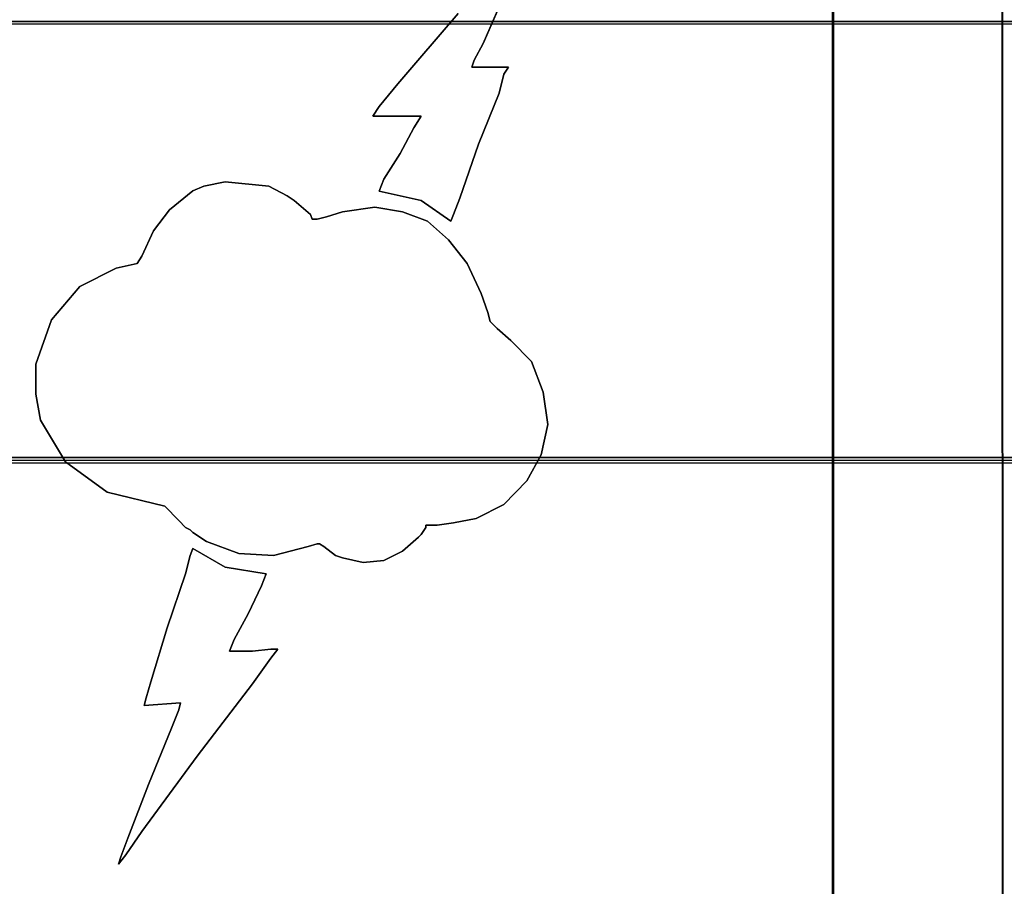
# Model space of a CAD drawing. Header units: millimetres. Extents: x 18084 to 52399, y 38174 to 56392.
# Tile 221 of 250: x 26238 to 26251, y 53676 to 53687. Entities that reach past the tile are written whole.
import ezdxf

# ---------------------------------------------------------------- set-up
doc = ezdxf.new("R2010")
doc.units = ezdxf.units.MM
doc.header["$LTSCALE"] = 100
doc.layers.add('30', color=7, linetype='Continuous')
doc.layers.add('45', color=7, linetype='Continuous')

msp = doc.modelspace()

# ---------------------------------------------------------------- linework, layer by layer
at = {"layer": '30', "color": 139}
for points in [[(26293.59, 53687.009), (25858.28, 53687.009), (26293.59, 53687.009)], [(26293.59, 53687.009), (25858.28, 53687.009), (26293.59, 53687.009)], [(25858.28, 53681.524), (26293.59, 53681.524), (25858.28, 53681.524)], [(25858.28, 53681.524), (26293.59, 53681.524), (25858.28, 53681.524)]]:
    msp.add_lwpolyline(points, close=True, dxfattribs=at)
at = {"layer": '30', "color": 7}
msp.add_lwpolyline([(25858.28, 53681.455), (26293.59, 53681.455), (26293.59, 53681.641), (26293.59, 53683.844), (26293.59, 53687.009), (26293.406, 53687.009), (25858.463, 53687.009), (25858.28, 53687.009), (25858.28, 53683.844), (25858.28, 53681.641), (25858.28, 53681.455)], close=True, dxfattribs=at)
msp.add_lwpolyline([(25858.28, 53681.455), (26293.59, 53681.455), (26293.59, 53681.641), (26293.59, 53683.844), (26293.59, 53687.009), (26293.406, 53687.009), (25858.463, 53687.009), (25858.28, 53687.009), (25858.28, 53683.844), (25858.28, 53681.641), (25858.28, 53681.455)], close=True, dxfattribs=at)
msp.add_lwpolyline([(25858.28, 53681.455), (26293.59, 53681.455), (26293.59, 53681.641), (26293.59, 53683.844), (26293.59, 53687.009), (26293.406, 53687.009), (25858.463, 53687.009), (25858.28, 53687.009), (25858.28, 53683.844), (25858.28, 53681.641), (25858.28, 53681.455)], close=True, dxfattribs=at)
msp.add_lwpolyline([(25858.28, 53681.455), (26293.59, 53681.455), (26293.59, 53681.641), (26293.59, 53683.844), (26293.59, 53687.009), (26293.406, 53687.009), (25858.463, 53687.009), (25858.28, 53687.009), (25858.28, 53683.844), (25858.28, 53681.641), (25858.28, 53681.455)], close=True, dxfattribs=at)
msp.add_lwpolyline([(25858.28, 53681.455), (26293.59, 53681.455), (26293.59, 53681.641), (26293.59, 53683.844), (26293.59, 53687.009), (26293.406, 53687.009), (25858.463, 53687.009), (25858.28, 53687.009), (25858.28, 53683.844), (25858.28, 53681.641), (25858.28, 53681.455)], close=True, dxfattribs=at)
msp.add_lwpolyline([(25858.28, 53681.455), (26293.59, 53681.455), (26293.59, 53681.641), (26293.59, 53683.844), (26293.59, 53687.009), (26293.406, 53687.009), (25858.463, 53687.009), (25858.28, 53687.009), (25858.28, 53683.844), (25858.28, 53681.641), (25858.28, 53681.455)], close=True, dxfattribs=at)
at = {"layer": '30', "color": 59}
for points in [[(25858.28, 53681.455), (26293.59, 53681.455), (26293.59, 53681.641), (26293.59, 53683.844), (26293.59, 53687.009), (26293.406, 53687.009), (25858.463, 53687.009), (25858.28, 53687.009), (25858.28, 53683.844), (25858.28, 53681.641), (25858.28, 53681.455)], [(25858.28, 53681.455), (26293.59, 53681.455), (26293.59, 53681.641), (26293.59, 53683.844), (26293.59, 53687.009), (26293.406, 53687.009), (25858.463, 53687.009), (25858.28, 53687.009), (25858.28, 53683.844), (25858.28, 53681.641), (25858.28, 53681.455)], [(25858.312, 53681.49), (26293.555, 53681.49), (26293.555, 53681.674), (26293.555, 53683.849), (26293.555, 53686.974), (26293.371, 53686.974), (25858.496, 53686.974), (25858.312, 53686.974), (25858.312, 53683.849), (25858.312, 53681.674), (25858.312, 53681.49)], [(25858.312, 53681.49), (26293.555, 53681.49), (26293.555, 53681.674), (26293.555, 53683.849), (26293.555, 53686.974), (26293.371, 53686.974), (25858.496, 53686.974), (25858.312, 53686.974), (25858.312, 53683.849), (25858.312, 53681.674), (25858.312, 53681.49)]]:
    msp.add_lwpolyline(points, close=True, dxfattribs=at)
at = {"layer": '30', "color": 7}
msp.add_lwpolyline([(26293.59, 53681.524), (25858.28, 53681.524)], dxfattribs=at)
msp.add_lwpolyline([(26293.59, 53681.524), (25858.28, 53681.524)], dxfattribs=at)
msp.add_lwpolyline([(26293.59, 53681.524), (25858.28, 53681.524)], dxfattribs=at)
msp.add_lwpolyline([(26293.59, 53681.524), (25858.28, 53681.524)], dxfattribs=at)
msp.add_lwpolyline([(26293.59, 53681.524), (25858.28, 53681.524)], dxfattribs=at)
msp.add_lwpolyline([(26293.59, 53681.524), (25858.28, 53681.524)], dxfattribs=at)
at = {"layer": '30', "color": 59}
msp.add_lwpolyline([(26293.59, 53681.524), (25858.28, 53681.524)], dxfattribs=at)
msp.add_lwpolyline([(26293.59, 53681.524), (25858.28, 53681.524)], dxfattribs=at)
at = {"layer": '45', "color": 59}
for p, q in [((26250.832, 53694.556), (26250.862, 53629.727)), ((26250.862, 53629.727), (26250.832, 53694.556)), ((26250.832, 53694.556), (26250.862, 53629.727)), ((26250.862, 53629.727), (26250.832, 53694.556))]:
    msp.add_line(p, q, dxfattribs=at)
at = {"layer": '45', "color": 7}
for p, q in [((26250.845, 53675.481), (26250.839, 53694.551)), ((26250.845, 53675.481), (26250.839, 53694.551)), ((26250.85, 53675.476), (26250.844, 53694.555)), ((26250.85, 53675.476), (26250.844, 53694.555)), ((26248.703, 53672.396), (26248.703, 53689.756)), ((26248.703, 53689.756), (26248.703, 53672.396)), ((26248.703, 53672.396), (26248.703, 53689.756)), ((26248.703, 53689.756), (26248.703, 53672.396)), ((26248.71, 53689.749), (26248.71, 53675.481)), ((26248.71, 53689.749), (26248.71, 53675.481)), ((26248.711, 53675.481), (26248.711, 53689.749)), ((26248.711, 53675.481), (26248.711, 53689.749)), ((26248.714, 53689.751), (26248.714, 53675.476)), ((26248.714, 53689.751), (26248.714, 53675.476)), ((26248.715, 53675.477), (26248.715, 53689.753)), ((26248.715, 53675.477), (26248.715, 53689.753)), ((26244.306, 53686.729), (26244.599, 53687.406)), ((26244.306, 53686.729), (26244.599, 53687.406)), ((26243.99, 53687.109), (26243.23, 53686.223)), ((26243.99, 53687.109), (26243.23, 53686.223)), ((26244.192, 53686.52), (26244.306, 53686.729)), ((26244.192, 53686.52), (26244.306, 53686.729)), ((26244.164, 53686.432), (26244.192, 53686.52)), ((26244.164, 53686.432), (26244.192, 53686.52)), ((26244.626, 53686.432), (26244.164, 53686.432)), ((26244.626, 53686.432), (26244.164, 53686.432)), ((26244.566, 53686.344), (26244.626, 53686.432)), ((26244.566, 53686.344), (26244.626, 53686.432)), ((26244.507, 53686.108), (26244.566, 53686.344)), ((26244.507, 53686.108), (26244.566, 53686.344)), ((26243.23, 53686.223), (26242.996, 53685.937)), ((26243.23, 53686.223), (26242.996, 53685.937)), ((26244.246, 53685.464), (26244.507, 53686.108)), ((26244.246, 53685.464), (26244.507, 53686.108)), ((26242.996, 53685.937), (26242.915, 53685.816)), ((26242.996, 53685.937), (26242.915, 53685.816)), ((26242.915, 53685.816), (26242.996, 53685.816)), ((26242.915, 53685.816), (26242.996, 53685.816)), ((26242.996, 53685.816), (26243.203, 53685.816)), ((26242.996, 53685.816), (26243.203, 53685.816)), ((26243.203, 53685.816), (26243.404, 53685.816)), ((26243.203, 53685.816), (26243.404, 53685.816)), ((26243.404, 53685.816), (26243.523, 53685.816)), ((26243.404, 53685.816), (26243.523, 53685.816)), ((26243.523, 53685.816), (26243.431, 53685.668)), ((26243.523, 53685.816), (26243.431, 53685.668)), ((26243.431, 53685.668), (26243.262, 53685.348)), ((26243.431, 53685.668), (26243.262, 53685.348)), ((26244.012, 53684.787), (26244.246, 53685.464)), ((26244.012, 53684.787), (26244.246, 53685.464)), ((26243.262, 53685.348), (26243.056, 53685.024)), ((26243.262, 53685.348), (26243.056, 53685.024)), ((26240.792, 53684.937), (26240.651, 53684.877)), ((26240.792, 53684.937), (26240.651, 53684.877)), ((26241.058, 53684.992), (26240.792, 53684.937)), ((26241.058, 53684.992), (26240.792, 53684.937)), ((26241.607, 53684.937), (26241.058, 53684.992)), ((26241.607, 53684.937), (26241.058, 53684.992)), ((26241.84, 53684.816), (26241.607, 53684.937)), ((26241.84, 53684.816), (26241.607, 53684.937)), ((26243.056, 53685.024), (26242.996, 53684.875)), ((26243.056, 53685.024), (26242.996, 53684.875)), ((26240.651, 53684.877), (26240.357, 53684.64)), ((26240.651, 53684.877), (26240.357, 53684.64)), ((26241.927, 53684.756), (26241.84, 53684.816)), ((26241.927, 53684.756), (26241.84, 53684.816)), ((26242.996, 53684.875), (26243.523, 53684.754)), ((26242.996, 53684.875), (26243.523, 53684.754)), ((26242.133, 53684.579), (26241.927, 53684.756)), ((26242.133, 53684.579), (26241.927, 53684.756)), ((26243.523, 53684.754), (26243.898, 53684.496)), ((26243.523, 53684.754), (26243.523, 53684.754)), ((26243.523, 53684.754), (26243.898, 53684.496)), ((26243.523, 53684.754), (26243.523, 53684.754)), ((26243.931, 53684.578), (26244.012, 53684.787)), ((26243.931, 53684.578), (26244.012, 53684.787)), ((26240.357, 53684.64), (26240.156, 53684.376)), ((26240.357, 53684.64), (26240.156, 53684.376)), ((26242.155, 53684.519), (26242.133, 53684.579)), ((26242.155, 53684.519), (26242.133, 53684.579)), ((26242.535, 53684.612), (26242.334, 53684.552)), ((26242.535, 53684.612), (26242.334, 53684.552)), ((26242.943, 53684.673), (26242.535, 53684.612)), ((26242.943, 53684.673), (26242.535, 53684.612)), ((26243.29, 53684.612), (26242.943, 53684.673)), ((26243.29, 53684.612), (26242.943, 53684.673)), ((26243.605, 53684.497), (26243.29, 53684.612)), ((26243.605, 53684.497), (26243.29, 53684.612)), ((26243.898, 53684.496), (26243.931, 53684.578)), ((26243.898, 53684.496), (26243.931, 53684.578)), ((26242.215, 53684.519), (26242.155, 53684.519)), ((26242.215, 53684.519), (26242.155, 53684.519)), ((26242.334, 53684.552), (26242.215, 53684.519)), ((26242.334, 53684.552), (26242.215, 53684.519)), ((26243.871, 53684.26), (26243.605, 53684.497)), ((26243.605, 53684.497), (26243.605, 53684.497)), ((26243.871, 53684.26), (26243.605, 53684.497)), ((26243.605, 53684.497), (26243.605, 53684.497)), ((26240.156, 53684.376), (26240.01, 53684.057)), ((26240.156, 53684.376), (26240.01, 53684.057)), ((26244.105, 53683.963), (26243.871, 53684.26)), ((26244.105, 53683.963), (26243.871, 53684.26)), ((26239.95, 53683.963), (26239.689, 53683.903)), ((26239.95, 53683.963), (26239.689, 53683.903)), ((26240.01, 53684.057), (26239.95, 53683.963)), ((26240.01, 53684.057), (26239.95, 53683.963)), ((26244.279, 53683.584), (26244.105, 53683.963)), ((26244.279, 53683.584), (26244.105, 53683.963)), ((26239.689, 53683.903), (26239.228, 53683.672)), ((26239.689, 53683.903), (26239.228, 53683.672)), ((26239.228, 53683.672), (26238.875, 53683.254)), ((26239.228, 53683.672), (26238.875, 53683.254)), ((26244.366, 53683.347), (26244.279, 53683.584)), ((26244.366, 53683.347), (26244.279, 53683.584)), ((26244.393, 53683.232), (26244.366, 53683.347)), ((26244.393, 53683.232), (26244.366, 53683.347)), ((26238.875, 53683.254), (26238.674, 53682.698)), ((26238.875, 53683.254), (26238.674, 53682.698)), ((26244.48, 53683.144), (26244.393, 53683.232)), ((26244.48, 53683.144), (26244.393, 53683.232)), ((26244.654, 53682.995), (26244.48, 53683.144)), ((26244.654, 53682.995), (26244.48, 53683.144)), ((26244.914, 53682.731), (26244.654, 53682.995)), ((26244.914, 53682.731), (26244.654, 53682.995)), ((26245.061, 53682.346), (26244.914, 53682.731)), ((26245.061, 53682.346), (26244.914, 53682.731)), ((26238.674, 53682.698), (26238.674, 53682.318)), ((26238.674, 53682.698), (26238.674, 53682.318)), ((26245.121, 53681.939), (26245.061, 53682.346)), ((26245.121, 53681.939), (26245.061, 53682.346)), ((26238.674, 53682.318), (26238.733, 53681.994)), ((26238.674, 53682.318), (26238.733, 53681.994)), ((26238.733, 53681.994), (26239.048, 53681.466)), ((26238.733, 53681.994), (26239.048, 53681.466)), ((26245.034, 53681.554), (26245.121, 53681.939)), ((26245.034, 53681.554), (26245.121, 53681.939)), ((26239.048, 53681.466), (26239.575, 53681.086)), ((26239.048, 53681.466), (26239.575, 53681.086)), ((26244.854, 53681.229), (26245.034, 53681.554)), ((26244.854, 53681.229), (26245.034, 53681.554)), ((26244.567, 53680.932), (26244.854, 53681.229)), ((26244.567, 53680.932), (26244.854, 53681.229)), ((26239.575, 53681.086), (26240.298, 53680.91)), ((26239.575, 53681.086), (26240.298, 53680.91)), ((26240.298, 53680.91), (26240.477, 53680.728)), ((26240.298, 53680.91), (26240.477, 53680.728)), ((26244.219, 53680.756), (26244.567, 53680.932)), ((26244.219, 53680.756), (26244.567, 53680.932)), ((26240.477, 53680.728), (26240.558, 53680.64)), ((26240.477, 53680.728), (26240.558, 53680.64)), ((26243.931, 53680.701), (26244.219, 53680.756)), ((26243.931, 53680.701), (26244.219, 53680.756)), ((26240.558, 53680.64), (26240.618, 53680.613)), ((26240.558, 53680.64), (26240.618, 53680.613)), ((26240.618, 53680.613), (26240.651, 53680.58)), ((26240.618, 53680.613), (26240.651, 53680.58)), ((26243.524, 53680.552), (26243.584, 53680.64)), ((26243.524, 53680.552), (26243.584, 53680.64)), ((26243.584, 53680.64), (26243.584, 53680.673)), ((26243.584, 53680.673), (26243.725, 53680.673)), ((26243.584, 53680.64), (26243.584, 53680.673)), ((26243.584, 53680.673), (26243.725, 53680.673)), ((26243.725, 53680.673), (26243.931, 53680.701)), ((26243.725, 53680.673), (26243.931, 53680.701)), ((26240.651, 53680.58), (26240.824, 53680.464)), ((26240.651, 53680.58), (26240.824, 53680.464)), ((26243.29, 53680.343), (26243.491, 53680.519)), ((26243.29, 53680.343), (26243.491, 53680.519)), ((26243.491, 53680.519), (26243.524, 53680.552)), ((26243.491, 53680.519), (26243.524, 53680.552)), ((26240.65, 53680.379), (26240.618, 53680.291)), ((26240.65, 53680.379), (26240.618, 53680.291)), ((26241.058, 53680.142), (26240.65, 53680.379)), ((26241.058, 53680.142), (26240.65, 53680.379)), ((26240.824, 53680.464), (26241.232, 53680.316)), ((26240.824, 53680.464), (26241.232, 53680.316)), ((26241.666, 53680.288), (26242.101, 53680.404)), ((26241.666, 53680.288), (26242.101, 53680.404)), ((26242.101, 53680.404), (26242.215, 53680.437)), ((26242.101, 53680.404), (26242.215, 53680.437)), ((26242.215, 53680.437), (26242.247, 53680.437)), ((26242.215, 53680.437), (26242.247, 53680.437)), ((26242.247, 53680.437), (26242.302, 53680.404)), ((26242.247, 53680.437), (26242.302, 53680.404)), ((26242.302, 53680.404), (26242.448, 53680.288)), ((26242.302, 53680.404), (26242.448, 53680.288)), ((26240.618, 53680.291), (26240.558, 53680.06)), ((26240.618, 53680.291), (26240.558, 53680.06)), ((26241.232, 53680.316), (26241.666, 53680.288)), ((26241.232, 53680.316), (26241.666, 53680.288)), ((26242.448, 53680.288), (26242.535, 53680.261)), ((26242.448, 53680.288), (26242.535, 53680.261)), ((26242.535, 53680.261), (26242.796, 53680.2)), ((26242.535, 53680.261), (26242.796, 53680.2)), ((26242.796, 53680.2), (26243.057, 53680.228)), ((26242.796, 53680.2), (26243.057, 53680.228)), ((26243.057, 53680.228), (26243.29, 53680.343)), ((26243.057, 53680.228), (26243.29, 53680.343)), ((26241.575, 53680.06), (26241.058, 53680.142)), ((26241.575, 53680.06), (26241.058, 53680.142)), ((26240.558, 53680.06), (26240.329, 53679.378)), ((26240.558, 53680.06), (26240.329, 53679.378)), ((26241.515, 53679.906), (26241.575, 53680.06)), ((26241.515, 53679.906), (26241.575, 53680.06)), ((26241.575, 53680.06), (26241.575, 53680.06)), ((26241.575, 53680.06), (26241.575, 53680.06)), ((26241.347, 53679.554), (26241.515, 53679.906)), ((26241.347, 53679.554), (26241.515, 53679.906)), ((26241.173, 53679.234), (26241.347, 53679.554)), ((26241.173, 53679.234), (26241.347, 53679.554)), ((26240.329, 53679.378), (26240.123, 53678.701)), ((26240.329, 53679.378), (26240.123, 53678.701)), ((26241.113, 53679.086), (26241.173, 53679.234)), ((26241.113, 53679.086), (26241.173, 53679.234)), ((26241.635, 53679.113), (26241.401, 53679.086)), ((26241.635, 53679.113), (26241.401, 53679.086)), ((26241.635, 53678.998), (26241.722, 53679.113)), ((26241.722, 53679.113), (26241.635, 53679.113)), ((26241.635, 53678.998), (26241.722, 53679.113)), ((26241.722, 53679.113), (26241.635, 53679.113)), ((26241.2, 53679.086), (26241.113, 53679.086)), ((26241.2, 53679.086), (26241.113, 53679.086)), ((26241.401, 53679.086), (26241.2, 53679.086)), ((26241.401, 53679.086), (26241.2, 53679.086)), ((26241.401, 53678.673), (26241.635, 53678.998)), ((26241.401, 53678.673), (26241.635, 53678.998)), ((26240.123, 53678.701), (26240.063, 53678.497)), ((26240.123, 53678.701), (26240.063, 53678.497)), ((26240.705, 53677.765), (26241.401, 53678.673)), ((26240.705, 53677.765), (26241.401, 53678.673)), ((26240.063, 53678.497), (26240.041, 53678.404)), ((26240.063, 53678.497), (26240.041, 53678.404)), ((26240.041, 53678.404), (26240.498, 53678.437)), ((26240.041, 53678.404), (26240.498, 53678.437)), ((26240.498, 53678.437), (26240.476, 53678.349)), ((26240.498, 53678.437), (26240.476, 53678.349)), ((26240.476, 53678.349), (26240.384, 53678.117)), ((26240.476, 53678.349), (26240.384, 53678.117)), ((26240.384, 53678.117), (26240.095, 53677.408)), ((26240.384, 53678.117), (26240.095, 53677.408)), ((26240.008, 53676.819), (26240.705, 53677.765)), ((26240.008, 53676.819), (26240.705, 53677.765)), ((26240.095, 53677.408), (26239.834, 53676.731)), ((26240.095, 53677.408), (26239.834, 53676.731)), ((26239.807, 53676.522), (26240.008, 53676.819)), ((26239.807, 53676.522), (26240.008, 53676.819)), ((26239.834, 53676.731), (26239.747, 53676.5)), ((26239.834, 53676.731), (26239.747, 53676.5)), ((26239.715, 53676.406), (26239.807, 53676.522)), ((26239.715, 53676.406), (26239.807, 53676.522)), ((26239.747, 53676.5), (26239.715, 53676.406)), ((26239.747, 53676.5), (26239.715, 53676.406))]:
    msp.add_line(p, q, dxfattribs=at)
at = {"layer": '45', "color": 139}
for p, q in [((26244.599, 53687.406), (26244.306, 53686.729)), ((26244.306, 53686.729), (26244.599, 53687.406)), ((26244.599, 53687.406), (26244.306, 53686.729)), ((26244.306, 53686.729), (26244.599, 53687.406)), ((26243.23, 53686.223), (26243.99, 53687.109)), ((26243.99, 53687.109), (26243.23, 53686.223)), ((26243.23, 53686.223), (26243.99, 53687.109)), ((26243.99, 53687.109), (26243.23, 53686.223)), ((26244.306, 53686.729), (26244.192, 53686.52)), ((26244.192, 53686.52), (26244.306, 53686.729)), ((26244.306, 53686.729), (26244.192, 53686.52)), ((26244.192, 53686.52), (26244.306, 53686.729)), ((26244.192, 53686.52), (26244.164, 53686.432)), ((26244.164, 53686.432), (26244.192, 53686.52)), ((26244.192, 53686.52), (26244.164, 53686.432)), ((26244.164, 53686.432), (26244.192, 53686.52)), ((26244.164, 53686.432), (26244.626, 53686.432)), ((26244.626, 53686.432), (26244.164, 53686.432)), ((26244.164, 53686.432), (26244.626, 53686.432)), ((26244.626, 53686.432), (26244.164, 53686.432)), ((26244.626, 53686.432), (26244.566, 53686.344)), ((26244.566, 53686.344), (26244.626, 53686.432)), ((26244.626, 53686.432), (26244.566, 53686.344)), ((26244.566, 53686.344), (26244.626, 53686.432)), ((26244.626, 53686.432), (26244.626, 53686.432)), ((26244.626, 53686.432), (26244.626, 53686.432)), ((26244.566, 53686.344), (26244.507, 53686.108)), ((26244.507, 53686.108), (26244.566, 53686.344)), ((26244.566, 53686.344), (26244.507, 53686.108)), ((26244.507, 53686.108), (26244.566, 53686.344)), ((26242.996, 53685.937), (26243.23, 53686.223)), ((26243.23, 53686.223), (26242.996, 53685.937)), ((26242.996, 53685.937), (26243.23, 53686.223)), ((26243.23, 53686.223), (26242.996, 53685.937)), ((26244.507, 53686.108), (26244.246, 53685.464)), ((26244.246, 53685.464), (26244.507, 53686.108)), ((26244.507, 53686.108), (26244.246, 53685.464)), ((26244.246, 53685.464), (26244.507, 53686.108)), ((26242.915, 53685.816), (26242.996, 53685.937)), ((26242.996, 53685.937), (26242.915, 53685.816)), ((26242.915, 53685.816), (26242.996, 53685.937)), ((26242.996, 53685.937), (26242.915, 53685.816)), ((26242.996, 53685.816), (26242.915, 53685.816)), ((26242.915, 53685.816), (26242.996, 53685.816)), ((26242.996, 53685.816), (26242.915, 53685.816)), ((26242.915, 53685.816), (26242.996, 53685.816)), ((26243.203, 53685.816), (26242.996, 53685.816)), ((26242.996, 53685.816), (26243.203, 53685.816)), ((26243.203, 53685.816), (26242.996, 53685.816)), ((26242.996, 53685.816), (26243.203, 53685.816)), ((26243.404, 53685.816), (26243.203, 53685.816)), ((26243.203, 53685.816), (26243.404, 53685.816)), ((26243.404, 53685.816), (26243.203, 53685.816)), ((26243.203, 53685.816), (26243.404, 53685.816)), ((26243.523, 53685.816), (26243.404, 53685.816)), ((26243.404, 53685.816), (26243.523, 53685.816)), ((26243.523, 53685.816), (26243.404, 53685.816)), ((26243.404, 53685.816), (26243.523, 53685.816)), ((26243.431, 53685.668), (26243.523, 53685.816)), ((26243.523, 53685.816), (26243.431, 53685.668)), ((26243.431, 53685.668), (26243.523, 53685.816)), ((26243.523, 53685.816), (26243.431, 53685.668)), ((26243.262, 53685.348), (26243.431, 53685.668)), ((26243.431, 53685.668), (26243.262, 53685.348)), ((26243.262, 53685.348), (26243.431, 53685.668)), ((26243.431, 53685.668), (26243.262, 53685.348)), ((26244.246, 53685.464), (26244.012, 53684.787)), ((26244.012, 53684.787), (26244.246, 53685.464)), ((26244.246, 53685.464), (26244.012, 53684.787)), ((26244.012, 53684.787), (26244.246, 53685.464)), ((26243.056, 53685.024), (26243.262, 53685.348)), ((26243.262, 53685.348), (26243.056, 53685.024)), ((26243.056, 53685.024), (26243.262, 53685.348)), ((26243.262, 53685.348), (26243.056, 53685.024)), ((26240.651, 53684.877), (26240.792, 53684.937)), ((26240.651, 53684.877), (26240.792, 53684.937)), ((26240.792, 53684.937), (26241.058, 53684.992)), ((26240.792, 53684.937), (26241.058, 53684.992)), ((26241.058, 53684.992), (26241.607, 53684.937)), ((26241.058, 53684.992), (26241.607, 53684.937)), ((26241.607, 53684.937), (26241.84, 53684.816)), ((26241.607, 53684.937), (26241.84, 53684.816)), ((26242.996, 53684.875), (26243.056, 53685.024)), ((26243.056, 53685.024), (26242.996, 53684.875)), ((26242.996, 53684.875), (26243.056, 53685.024)), ((26243.056, 53685.024), (26242.996, 53684.875)), ((26240.357, 53684.64), (26240.651, 53684.877)), ((26240.357, 53684.64), (26240.651, 53684.877)), ((26241.84, 53684.816), (26241.927, 53684.756)), ((26241.84, 53684.816), (26241.927, 53684.756)), ((26243.523, 53684.754), (26242.996, 53684.875)), ((26242.996, 53684.875), (26243.523, 53684.754)), ((26243.523, 53684.754), (26242.996, 53684.875)), ((26242.996, 53684.875), (26243.523, 53684.754)), ((26241.927, 53684.756), (26242.133, 53684.579)), ((26241.927, 53684.756), (26242.133, 53684.579)), ((26243.898, 53684.496), (26243.523, 53684.754)), ((26243.523, 53684.754), (26243.898, 53684.496)), ((26243.523, 53684.754), (26243.523, 53684.754)), ((26243.898, 53684.496), (26243.523, 53684.754)), ((26243.523, 53684.754), (26243.898, 53684.496)), ((26243.523, 53684.754), (26243.523, 53684.754)), ((26244.012, 53684.787), (26243.931, 53684.578)), ((26243.931, 53684.578), (26244.012, 53684.787)), ((26244.012, 53684.787), (26243.931, 53684.578)), ((26243.931, 53684.578), (26244.012, 53684.787)), ((26240.156, 53684.376), (26240.357, 53684.64)), ((26240.156, 53684.376), (26240.357, 53684.64)), ((26242.133, 53684.579), (26242.155, 53684.519)), ((26242.133, 53684.579), (26242.155, 53684.519)), ((26242.334, 53684.552), (26242.535, 53684.612)), ((26242.334, 53684.552), (26242.535, 53684.612)), ((26242.535, 53684.612), (26242.943, 53684.673)), ((26242.535, 53684.612), (26242.943, 53684.673)), ((26242.943, 53684.673), (26243.29, 53684.612)), ((26242.943, 53684.673), (26243.29, 53684.612)), ((26243.29, 53684.612), (26243.605, 53684.497)), ((26243.29, 53684.612), (26243.605, 53684.497)), ((26243.931, 53684.578), (26243.898, 53684.496)), ((26243.898, 53684.496), (26243.931, 53684.578)), ((26243.931, 53684.578), (26243.898, 53684.496)), ((26243.898, 53684.496), (26243.931, 53684.578)), ((26242.155, 53684.519), (26242.215, 53684.519)), ((26242.155, 53684.519), (26242.215, 53684.519)), ((26242.215, 53684.519), (26242.334, 53684.552)), ((26242.215, 53684.519), (26242.334, 53684.552)), ((26243.605, 53684.497), (26243.871, 53684.26)), ((26243.605, 53684.497), (26243.871, 53684.26)), ((26240.01, 53684.057), (26240.156, 53684.376)), ((26240.01, 53684.057), (26240.156, 53684.376)), ((26243.871, 53684.26), (26244.105, 53683.963)), ((26243.871, 53684.26), (26244.105, 53683.963)), ((26239.689, 53683.903), (26239.95, 53683.963)), ((26239.689, 53683.903), (26239.95, 53683.963)), ((26239.95, 53683.963), (26240.01, 53684.057)), ((26239.95, 53683.963), (26240.01, 53684.057)), ((26244.105, 53683.963), (26244.279, 53683.584)), ((26244.105, 53683.963), (26244.279, 53683.584)), ((26239.228, 53683.672), (26239.689, 53683.903)), ((26239.228, 53683.672), (26239.689, 53683.903)), ((26238.875, 53683.254), (26239.228, 53683.672)), ((26238.875, 53683.254), (26239.228, 53683.672)), ((26244.279, 53683.584), (26244.366, 53683.347)), ((26244.279, 53683.584), (26244.366, 53683.347)), ((26244.366, 53683.347), (26244.393, 53683.232)), ((26244.366, 53683.347), (26244.393, 53683.232)), ((26238.674, 53682.698), (26238.875, 53683.254)), ((26238.674, 53682.698), (26238.875, 53683.254)), ((26244.393, 53683.232), (26244.48, 53683.144)), ((26244.393, 53683.232), (26244.48, 53683.144)), ((26244.48, 53683.144), (26244.654, 53682.995)), ((26244.48, 53683.144), (26244.654, 53682.995)), ((26244.654, 53682.995), (26244.914, 53682.731)), ((26244.654, 53682.995), (26244.914, 53682.731)), ((26244.914, 53682.731), (26245.061, 53682.346)), ((26244.914, 53682.731), (26245.061, 53682.346)), ((26238.674, 53682.318), (26238.674, 53682.698)), ((26238.674, 53682.318), (26238.674, 53682.698)), ((26245.061, 53682.346), (26245.121, 53681.939)), ((26245.061, 53682.346), (26245.121, 53681.939)), ((26238.733, 53681.994), (26238.674, 53682.318)), ((26238.733, 53681.994), (26238.674, 53682.318)), ((26239.048, 53681.466), (26238.733, 53681.994)), ((26239.048, 53681.466), (26238.733, 53681.994)), ((26245.121, 53681.939), (26245.034, 53681.554)), ((26245.121, 53681.939), (26245.034, 53681.554)), ((26239.575, 53681.086), (26239.048, 53681.466)), ((26239.575, 53681.086), (26239.048, 53681.466)), ((26245.034, 53681.554), (26244.854, 53681.229)), ((26245.034, 53681.554), (26244.854, 53681.229)), ((26244.854, 53681.229), (26244.567, 53680.932)), ((26244.854, 53681.229), (26244.567, 53680.932)), ((26240.298, 53680.91), (26239.575, 53681.086)), ((26240.298, 53680.91), (26239.575, 53681.086)), ((26240.477, 53680.728), (26240.298, 53680.91)), ((26240.298, 53680.91), (26240.298, 53680.91)), ((26240.477, 53680.728), (26240.298, 53680.91)), ((26240.298, 53680.91), (26240.298, 53680.91)), ((26244.567, 53680.932), (26244.219, 53680.756)), ((26244.567, 53680.932), (26244.219, 53680.756)), ((26240.558, 53680.64), (26240.477, 53680.728)), ((26240.558, 53680.64), (26240.477, 53680.728)), ((26244.219, 53680.756), (26243.931, 53680.701)), ((26244.219, 53680.756), (26243.931, 53680.701)), ((26240.618, 53680.613), (26240.558, 53680.64)), ((26240.618, 53680.613), (26240.558, 53680.64)), ((26240.651, 53680.58), (26240.618, 53680.613)), ((26240.651, 53680.58), (26240.618, 53680.613)), ((26243.584, 53680.64), (26243.524, 53680.552)), ((26243.584, 53680.64), (26243.524, 53680.552)), ((26243.725, 53680.673), (26243.584, 53680.673)), ((26243.584, 53680.673), (26243.584, 53680.64)), ((26243.725, 53680.673), (26243.584, 53680.673)), ((26243.584, 53680.673), (26243.584, 53680.64)), ((26243.931, 53680.701), (26243.725, 53680.673)), ((26243.931, 53680.701), (26243.725, 53680.673)), ((26240.824, 53680.464), (26240.651, 53680.58)), ((26240.824, 53680.464), (26240.651, 53680.58)), ((26243.491, 53680.519), (26243.29, 53680.343)), ((26243.491, 53680.519), (26243.29, 53680.343)), ((26243.524, 53680.552), (26243.491, 53680.519)), ((26243.524, 53680.552), (26243.491, 53680.519)), ((26240.618, 53680.291), (26240.65, 53680.379)), ((26240.618, 53680.291), (26240.65, 53680.379)), ((26240.65, 53680.379), (26241.058, 53680.142)), ((26240.65, 53680.379), (26241.058, 53680.142)), ((26241.232, 53680.316), (26240.824, 53680.464)), ((26241.232, 53680.316), (26240.824, 53680.464)), ((26242.101, 53680.404), (26241.666, 53680.288)), ((26242.101, 53680.404), (26241.666, 53680.288)), ((26242.215, 53680.437), (26242.101, 53680.404)), ((26242.215, 53680.437), (26242.101, 53680.404)), ((26242.247, 53680.437), (26242.215, 53680.437)), ((26242.247, 53680.437), (26242.215, 53680.437)), ((26242.302, 53680.404), (26242.247, 53680.437)), ((26242.302, 53680.404), (26242.247, 53680.437)), ((26242.448, 53680.288), (26242.302, 53680.404)), ((26242.448, 53680.288), (26242.302, 53680.404)), ((26240.558, 53680.06), (26240.618, 53680.291)), ((26240.558, 53680.06), (26240.618, 53680.291)), ((26241.666, 53680.288), (26241.232, 53680.316)), ((26241.666, 53680.288), (26241.232, 53680.316)), ((26242.535, 53680.261), (26242.448, 53680.288)), ((26242.535, 53680.261), (26242.448, 53680.288)), ((26242.796, 53680.2), (26242.535, 53680.261)), ((26242.796, 53680.2), (26242.535, 53680.261)), ((26243.057, 53680.228), (26242.796, 53680.2)), ((26243.057, 53680.228), (26242.796, 53680.2)), ((26243.29, 53680.343), (26243.057, 53680.228)), ((26243.29, 53680.343), (26243.057, 53680.228)), ((26241.058, 53680.142), (26241.575, 53680.06)), ((26241.058, 53680.142), (26241.575, 53680.06)), ((26240.329, 53679.378), (26240.558, 53680.06)), ((26240.329, 53679.378), (26240.558, 53680.06)), ((26241.575, 53680.06), (26241.515, 53679.906)), ((26241.575, 53680.06), (26241.515, 53679.906)), ((26241.515, 53679.906), (26241.347, 53679.554)), ((26241.515, 53679.906), (26241.347, 53679.554)), ((26241.347, 53679.554), (26241.173, 53679.234)), ((26241.347, 53679.554), (26241.173, 53679.234)), ((26240.123, 53678.701), (26240.329, 53679.378)), ((26240.123, 53678.701), (26240.329, 53679.378)), ((26241.173, 53679.234), (26241.113, 53679.086)), ((26241.173, 53679.234), (26241.113, 53679.086)), ((26241.401, 53679.086), (26241.635, 53679.113)), ((26241.401, 53679.086), (26241.635, 53679.113)), ((26241.635, 53679.113), (26241.722, 53679.113)), ((26241.722, 53679.113), (26241.635, 53678.998)), ((26241.635, 53679.113), (26241.722, 53679.113)), ((26241.722, 53679.113), (26241.635, 53678.998)), ((26241.113, 53679.086), (26241.2, 53679.086)), ((26241.113, 53679.086), (26241.2, 53679.086)), ((26241.2, 53679.086), (26241.401, 53679.086)), ((26241.2, 53679.086), (26241.401, 53679.086)), ((26241.635, 53678.998), (26241.401, 53678.673)), ((26241.635, 53678.998), (26241.401, 53678.673)), ((26240.063, 53678.497), (26240.123, 53678.701)), ((26240.063, 53678.497), (26240.123, 53678.701)), ((26241.401, 53678.673), (26240.705, 53677.765)), ((26241.401, 53678.673), (26240.705, 53677.765)), ((26240.041, 53678.404), (26240.063, 53678.497)), ((26240.041, 53678.404), (26240.063, 53678.497)), ((26240.498, 53678.437), (26240.041, 53678.404)), ((26240.498, 53678.437), (26240.041, 53678.404)), ((26240.041, 53678.404), (26240.041, 53678.404)), ((26240.041, 53678.404), (26240.041, 53678.404)), ((26240.476, 53678.349), (26240.498, 53678.437)), ((26240.476, 53678.349), (26240.498, 53678.437)), ((26240.384, 53678.117), (26240.476, 53678.349)), ((26240.384, 53678.117), (26240.476, 53678.349)), ((26240.095, 53677.408), (26240.384, 53678.117)), ((26240.095, 53677.408), (26240.384, 53678.117)), ((26240.705, 53677.765), (26240.008, 53676.819)), ((26240.705, 53677.765), (26240.008, 53676.819)), ((26239.834, 53676.731), (26240.095, 53677.408)), ((26239.834, 53676.731), (26240.095, 53677.408)), ((26240.008, 53676.819), (26239.807, 53676.522)), ((26240.008, 53676.819), (26239.807, 53676.522)), ((26239.747, 53676.5), (26239.834, 53676.731)), ((26239.747, 53676.5), (26239.834, 53676.731)), ((26239.807, 53676.522), (26239.715, 53676.406)), ((26239.807, 53676.522), (26239.715, 53676.406)), ((26239.715, 53676.406), (26239.747, 53676.5)), ((26239.715, 53676.406), (26239.747, 53676.5))]:
    msp.add_line(p, q, dxfattribs=at)
at = {"layer": '45', "color": 254}
for p, q in [((26244.306, 53686.729), (26244.599, 53687.406)), ((26244.306, 53686.729), (26244.599, 53687.406)), ((26243.99, 53687.109), (26243.23, 53686.223)), ((26243.99, 53687.109), (26243.23, 53686.223)), ((26244.192, 53686.52), (26244.306, 53686.729)), ((26244.192, 53686.52), (26244.306, 53686.729)), ((26244.164, 53686.432), (26244.192, 53686.52)), ((26244.164, 53686.432), (26244.192, 53686.52)), ((26244.626, 53686.432), (26244.164, 53686.432)), ((26244.626, 53686.432), (26244.164, 53686.432)), ((26244.566, 53686.344), (26244.626, 53686.432)), ((26244.566, 53686.344), (26244.626, 53686.432)), ((26244.507, 53686.108), (26244.566, 53686.344)), ((26244.507, 53686.108), (26244.566, 53686.344)), ((26243.23, 53686.223), (26242.996, 53685.937)), ((26243.23, 53686.223), (26242.996, 53685.937)), ((26244.246, 53685.464), (26244.507, 53686.108)), ((26244.246, 53685.464), (26244.507, 53686.108)), ((26242.996, 53685.937), (26242.915, 53685.816)), ((26242.996, 53685.937), (26242.915, 53685.816)), ((26242.915, 53685.816), (26242.996, 53685.816)), ((26242.915, 53685.816), (26242.996, 53685.816)), ((26242.996, 53685.816), (26243.203, 53685.816)), ((26242.996, 53685.816), (26243.203, 53685.816)), ((26243.203, 53685.816), (26243.404, 53685.816)), ((26243.203, 53685.816), (26243.404, 53685.816)), ((26243.404, 53685.816), (26243.523, 53685.816)), ((26243.404, 53685.816), (26243.523, 53685.816)), ((26243.523, 53685.816), (26243.431, 53685.668)), ((26243.523, 53685.816), (26243.431, 53685.668)), ((26243.431, 53685.668), (26243.262, 53685.348)), ((26243.431, 53685.668), (26243.262, 53685.348)), ((26244.012, 53684.787), (26244.246, 53685.464)), ((26244.012, 53684.787), (26244.246, 53685.464)), ((26243.262, 53685.348), (26243.056, 53685.024)), ((26243.262, 53685.348), (26243.056, 53685.024)), ((26240.792, 53684.937), (26240.651, 53684.877)), ((26240.792, 53684.937), (26240.651, 53684.877)), ((26240.792, 53684.937), (26240.651, 53684.877)), ((26240.792, 53684.937), (26240.651, 53684.877)), ((26241.058, 53684.992), (26240.792, 53684.937)), ((26241.058, 53684.992), (26240.792, 53684.937)), ((26241.058, 53684.992), (26240.792, 53684.937)), ((26241.058, 53684.992), (26240.792, 53684.937)), ((26241.607, 53684.937), (26241.058, 53684.992)), ((26241.607, 53684.937), (26241.058, 53684.992)), ((26241.607, 53684.937), (26241.058, 53684.992)), ((26241.607, 53684.937), (26241.058, 53684.992)), ((26241.84, 53684.816), (26241.607, 53684.937)), ((26241.84, 53684.816), (26241.607, 53684.937)), ((26241.84, 53684.816), (26241.607, 53684.937)), ((26241.84, 53684.816), (26241.607, 53684.937)), ((26243.056, 53685.024), (26242.996, 53684.875)), ((26243.056, 53685.024), (26242.996, 53684.875)), ((26240.651, 53684.877), (26240.357, 53684.64)), ((26240.651, 53684.877), (26240.357, 53684.64)), ((26240.651, 53684.877), (26240.357, 53684.64)), ((26240.651, 53684.877), (26240.357, 53684.64)), ((26241.927, 53684.756), (26241.84, 53684.816)), ((26241.927, 53684.756), (26241.84, 53684.816)), ((26241.927, 53684.756), (26241.84, 53684.816)), ((26241.927, 53684.756), (26241.84, 53684.816)), ((26242.996, 53684.875), (26243.523, 53684.754)), ((26242.996, 53684.875), (26243.523, 53684.754)), ((26242.133, 53684.579), (26241.927, 53684.756)), ((26242.133, 53684.579), (26241.927, 53684.756)), ((26242.133, 53684.579), (26241.927, 53684.756)), ((26242.133, 53684.579), (26241.927, 53684.756)), ((26243.523, 53684.754), (26243.898, 53684.496)), ((26243.523, 53684.754), (26243.523, 53684.754)), ((26243.523, 53684.754), (26243.898, 53684.496)), ((26243.523, 53684.754), (26243.523, 53684.754)), ((26243.931, 53684.578), (26244.012, 53684.787)), ((26243.931, 53684.578), (26244.012, 53684.787)), ((26240.357, 53684.64), (26240.156, 53684.376)), ((26240.357, 53684.64), (26240.156, 53684.376)), ((26240.357, 53684.64), (26240.156, 53684.376)), ((26240.357, 53684.64), (26240.156, 53684.376)), ((26242.155, 53684.519), (26242.133, 53684.579)), ((26242.155, 53684.519), (26242.133, 53684.579)), ((26242.155, 53684.519), (26242.133, 53684.579)), ((26242.155, 53684.519), (26242.133, 53684.579)), ((26242.535, 53684.612), (26242.334, 53684.552)), ((26242.535, 53684.612), (26242.334, 53684.552)), ((26242.535, 53684.612), (26242.334, 53684.552)), ((26242.535, 53684.612), (26242.334, 53684.552)), ((26242.943, 53684.673), (26242.535, 53684.612)), ((26242.943, 53684.673), (26242.535, 53684.612)), ((26242.943, 53684.673), (26242.535, 53684.612)), ((26242.943, 53684.673), (26242.535, 53684.612)), ((26243.29, 53684.612), (26242.943, 53684.673)), ((26243.29, 53684.612), (26242.943, 53684.673)), ((26243.29, 53684.612), (26242.943, 53684.673)), ((26243.29, 53684.612), (26242.943, 53684.673)), ((26243.605, 53684.497), (26243.29, 53684.612)), ((26243.605, 53684.497), (26243.29, 53684.612)), ((26243.605, 53684.497), (26243.29, 53684.612)), ((26243.605, 53684.497), (26243.29, 53684.612)), ((26243.898, 53684.496), (26243.931, 53684.578)), ((26243.898, 53684.496), (26243.931, 53684.578)), ((26242.215, 53684.519), (26242.155, 53684.519)), ((26242.215, 53684.519), (26242.155, 53684.519)), ((26242.215, 53684.519), (26242.155, 53684.519)), ((26242.215, 53684.519), (26242.155, 53684.519)), ((26242.334, 53684.552), (26242.215, 53684.519)), ((26242.334, 53684.552), (26242.215, 53684.519)), ((26242.334, 53684.552), (26242.215, 53684.519)), ((26242.334, 53684.552), (26242.215, 53684.519)), ((26243.871, 53684.26), (26243.605, 53684.497)), ((26243.605, 53684.497), (26243.605, 53684.497)), ((26243.871, 53684.26), (26243.605, 53684.497)), ((26243.605, 53684.497), (26243.605, 53684.497)), ((26243.871, 53684.26), (26243.605, 53684.497)), ((26243.605, 53684.497), (26243.605, 53684.497)), ((26243.871, 53684.26), (26243.605, 53684.497)), ((26243.605, 53684.497), (26243.605, 53684.497)), ((26240.156, 53684.376), (26240.01, 53684.057)), ((26240.156, 53684.376), (26240.01, 53684.057)), ((26240.156, 53684.376), (26240.01, 53684.057)), ((26240.156, 53684.376), (26240.01, 53684.057)), ((26244.105, 53683.963), (26243.871, 53684.26)), ((26244.105, 53683.963), (26243.871, 53684.26)), ((26244.105, 53683.963), (26243.871, 53684.26)), ((26244.105, 53683.963), (26243.871, 53684.26)), ((26239.95, 53683.963), (26239.689, 53683.903)), ((26239.95, 53683.963), (26239.689, 53683.903)), ((26239.95, 53683.963), (26239.689, 53683.903)), ((26239.95, 53683.963), (26239.689, 53683.903)), ((26240.01, 53684.057), (26239.95, 53683.963)), ((26240.01, 53684.057), (26239.95, 53683.963)), ((26240.01, 53684.057), (26239.95, 53683.963)), ((26240.01, 53684.057), (26239.95, 53683.963)), ((26244.279, 53683.584), (26244.105, 53683.963)), ((26244.279, 53683.584), (26244.105, 53683.963)), ((26244.279, 53683.584), (26244.105, 53683.963)), ((26244.279, 53683.584), (26244.105, 53683.963)), ((26239.689, 53683.903), (26239.228, 53683.672)), ((26239.689, 53683.903), (26239.228, 53683.672)), ((26239.689, 53683.903), (26239.228, 53683.672)), ((26239.689, 53683.903), (26239.228, 53683.672)), ((26239.228, 53683.672), (26238.875, 53683.254)), ((26239.228, 53683.672), (26238.875, 53683.254)), ((26239.228, 53683.672), (26238.875, 53683.254)), ((26239.228, 53683.672), (26238.875, 53683.254)), ((26244.366, 53683.347), (26244.279, 53683.584)), ((26244.366, 53683.347), (26244.279, 53683.584)), ((26244.366, 53683.347), (26244.279, 53683.584)), ((26244.366, 53683.347), (26244.279, 53683.584)), ((26244.393, 53683.232), (26244.366, 53683.347)), ((26244.393, 53683.232), (26244.366, 53683.347)), ((26244.393, 53683.232), (26244.366, 53683.347)), ((26244.393, 53683.232), (26244.366, 53683.347)), ((26238.875, 53683.254), (26238.674, 53682.698)), ((26238.875, 53683.254), (26238.674, 53682.698)), ((26238.875, 53683.254), (26238.674, 53682.698)), ((26238.875, 53683.254), (26238.674, 53682.698)), ((26244.48, 53683.144), (26244.393, 53683.232)), ((26244.48, 53683.144), (26244.393, 53683.232)), ((26244.48, 53683.144), (26244.393, 53683.232)), ((26244.48, 53683.144), (26244.393, 53683.232)), ((26244.654, 53682.995), (26244.48, 53683.144)), ((26244.654, 53682.995), (26244.48, 53683.144)), ((26244.654, 53682.995), (26244.48, 53683.144)), ((26244.654, 53682.995), (26244.48, 53683.144)), ((26244.914, 53682.731), (26244.654, 53682.995)), ((26244.914, 53682.731), (26244.654, 53682.995)), ((26244.914, 53682.731), (26244.654, 53682.995)), ((26244.914, 53682.731), (26244.654, 53682.995)), ((26245.061, 53682.346), (26244.914, 53682.731)), ((26245.061, 53682.346), (26244.914, 53682.731)), ((26245.061, 53682.346), (26244.914, 53682.731)), ((26245.061, 53682.346), (26244.914, 53682.731)), ((26238.674, 53682.698), (26238.674, 53682.318)), ((26238.674, 53682.698), (26238.674, 53682.318)), ((26238.674, 53682.698), (26238.674, 53682.318)), ((26238.674, 53682.698), (26238.674, 53682.318)), ((26245.121, 53681.939), (26245.061, 53682.346)), ((26245.121, 53681.939), (26245.061, 53682.346)), ((26245.121, 53681.939), (26245.061, 53682.346)), ((26245.121, 53681.939), (26245.061, 53682.346)), ((26238.674, 53682.318), (26238.733, 53681.994)), ((26238.674, 53682.318), (26238.733, 53681.994)), ((26238.674, 53682.318), (26238.733, 53681.994)), ((26238.674, 53682.318), (26238.733, 53681.994)), ((26238.733, 53681.994), (26239.048, 53681.466)), ((26238.733, 53681.994), (26239.048, 53681.466)), ((26238.733, 53681.994), (26239.048, 53681.466)), ((26238.733, 53681.994), (26239.048, 53681.466)), ((26245.034, 53681.554), (26245.121, 53681.939)), ((26245.034, 53681.554), (26245.121, 53681.939)), ((26245.034, 53681.554), (26245.121, 53681.939)), ((26245.034, 53681.554), (26245.121, 53681.939)), ((26239.048, 53681.466), (26239.575, 53681.086)), ((26239.048, 53681.466), (26239.575, 53681.086)), ((26239.048, 53681.466), (26239.575, 53681.086)), ((26239.048, 53681.466), (26239.575, 53681.086)), ((26244.854, 53681.229), (26245.034, 53681.554)), ((26244.854, 53681.229), (26245.034, 53681.554)), ((26244.854, 53681.229), (26245.034, 53681.554)), ((26244.854, 53681.229), (26245.034, 53681.554)), ((26244.567, 53680.932), (26244.854, 53681.229)), ((26244.567, 53680.932), (26244.854, 53681.229)), ((26244.567, 53680.932), (26244.854, 53681.229)), ((26244.567, 53680.932), (26244.854, 53681.229)), ((26239.575, 53681.086), (26240.298, 53680.91)), ((26239.575, 53681.086), (26240.298, 53680.91)), ((26239.575, 53681.086), (26240.298, 53680.91)), ((26239.575, 53681.086), (26240.298, 53680.91)), ((26240.298, 53680.91), (26240.477, 53680.728)), ((26240.298, 53680.91), (26240.477, 53680.728)), ((26240.298, 53680.91), (26240.477, 53680.728)), ((26240.298, 53680.91), (26240.477, 53680.728)), ((26244.219, 53680.756), (26244.567, 53680.932)), ((26244.219, 53680.756), (26244.567, 53680.932)), ((26244.219, 53680.756), (26244.567, 53680.932)), ((26244.219, 53680.756), (26244.567, 53680.932)), ((26240.477, 53680.728), (26240.558, 53680.64)), ((26240.477, 53680.728), (26240.558, 53680.64)), ((26240.477, 53680.728), (26240.558, 53680.64)), ((26240.477, 53680.728), (26240.558, 53680.64)), ((26243.931, 53680.701), (26244.219, 53680.756)), ((26243.931, 53680.701), (26244.219, 53680.756)), ((26243.931, 53680.701), (26244.219, 53680.756)), ((26243.931, 53680.701), (26244.219, 53680.756)), ((26240.558, 53680.64), (26240.618, 53680.613)), ((26240.558, 53680.64), (26240.618, 53680.613)), ((26240.558, 53680.64), (26240.618, 53680.613)), ((26240.558, 53680.64), (26240.618, 53680.613)), ((26240.618, 53680.613), (26240.651, 53680.58)), ((26240.618, 53680.613), (26240.651, 53680.58)), ((26240.618, 53680.613), (26240.651, 53680.58)), ((26240.618, 53680.613), (26240.651, 53680.58)), ((26243.524, 53680.552), (26243.584, 53680.64)), ((26243.524, 53680.552), (26243.584, 53680.64)), ((26243.524, 53680.552), (26243.584, 53680.64)), ((26243.524, 53680.552), (26243.584, 53680.64)), ((26243.584, 53680.64), (26243.584, 53680.673)), ((26243.584, 53680.673), (26243.725, 53680.673)), ((26243.584, 53680.64), (26243.584, 53680.673)), ((26243.584, 53680.673), (26243.725, 53680.673)), ((26243.584, 53680.64), (26243.584, 53680.673)), ((26243.584, 53680.673), (26243.725, 53680.673)), ((26243.584, 53680.64), (26243.584, 53680.673)), ((26243.584, 53680.673), (26243.725, 53680.673)), ((26243.725, 53680.673), (26243.931, 53680.701)), ((26243.725, 53680.673), (26243.931, 53680.701)), ((26243.725, 53680.673), (26243.931, 53680.701)), ((26243.725, 53680.673), (26243.931, 53680.701)), ((26240.651, 53680.58), (26240.824, 53680.464)), ((26240.651, 53680.58), (26240.824, 53680.464)), ((26240.651, 53680.58), (26240.824, 53680.464)), ((26240.651, 53680.58), (26240.824, 53680.464)), ((26243.29, 53680.343), (26243.491, 53680.519)), ((26243.29, 53680.343), (26243.491, 53680.519)), ((26243.29, 53680.343), (26243.491, 53680.519)), ((26243.29, 53680.343), (26243.491, 53680.519)), ((26243.491, 53680.519), (26243.524, 53680.552)), ((26243.491, 53680.519), (26243.524, 53680.552)), ((26243.491, 53680.519), (26243.524, 53680.552)), ((26243.491, 53680.519), (26243.524, 53680.552)), ((26240.65, 53680.379), (26240.618, 53680.291)), ((26240.65, 53680.379), (26240.618, 53680.291)), ((26240.65, 53680.379), (26240.618, 53680.291)), ((26240.65, 53680.379), (26240.618, 53680.291)), ((26241.058, 53680.142), (26240.65, 53680.379)), ((26241.058, 53680.142), (26240.65, 53680.379)), ((26241.058, 53680.142), (26240.65, 53680.379)), ((26241.058, 53680.142), (26240.65, 53680.379)), ((26240.824, 53680.464), (26241.232, 53680.316)), ((26240.824, 53680.464), (26241.232, 53680.316)), ((26240.824, 53680.464), (26241.232, 53680.316)), ((26240.824, 53680.464), (26241.232, 53680.316)), ((26241.666, 53680.288), (26242.101, 53680.404)), ((26241.666, 53680.288), (26242.101, 53680.404)), ((26241.666, 53680.288), (26242.101, 53680.404)), ((26241.666, 53680.288), (26242.101, 53680.404)), ((26242.101, 53680.404), (26242.215, 53680.437)), ((26242.101, 53680.404), (26242.215, 53680.437)), ((26242.101, 53680.404), (26242.215, 53680.437)), ((26242.101, 53680.404), (26242.215, 53680.437)), ((26242.215, 53680.437), (26242.247, 53680.437)), ((26242.215, 53680.437), (26242.247, 53680.437)), ((26242.215, 53680.437), (26242.247, 53680.437)), ((26242.215, 53680.437), (26242.247, 53680.437)), ((26242.247, 53680.437), (26242.302, 53680.404)), ((26242.247, 53680.437), (26242.302, 53680.404)), ((26242.247, 53680.437), (26242.302, 53680.404)), ((26242.247, 53680.437), (26242.302, 53680.404)), ((26242.302, 53680.404), (26242.448, 53680.288)), ((26242.302, 53680.404), (26242.448, 53680.288)), ((26242.302, 53680.404), (26242.448, 53680.288)), ((26242.302, 53680.404), (26242.448, 53680.288)), ((26240.618, 53680.291), (26240.558, 53680.06)), ((26240.618, 53680.291), (26240.558, 53680.06)), ((26240.618, 53680.291), (26240.558, 53680.06)), ((26240.618, 53680.291), (26240.558, 53680.06)), ((26241.232, 53680.316), (26241.666, 53680.288)), ((26241.232, 53680.316), (26241.666, 53680.288)), ((26241.232, 53680.316), (26241.666, 53680.288)), ((26241.232, 53680.316), (26241.666, 53680.288)), ((26242.448, 53680.288), (26242.535, 53680.261)), ((26242.448, 53680.288), (26242.535, 53680.261)), ((26242.448, 53680.288), (26242.535, 53680.261)), ((26242.448, 53680.288), (26242.535, 53680.261)), ((26242.535, 53680.261), (26242.796, 53680.2)), ((26242.535, 53680.261), (26242.796, 53680.2)), ((26242.535, 53680.261), (26242.796, 53680.2)), ((26242.535, 53680.261), (26242.796, 53680.2)), ((26242.796, 53680.2), (26243.057, 53680.228)), ((26242.796, 53680.2), (26243.057, 53680.228)), ((26242.796, 53680.2), (26243.057, 53680.228)), ((26242.796, 53680.2), (26243.057, 53680.228)), ((26243.057, 53680.228), (26243.29, 53680.343)), ((26243.057, 53680.228), (26243.29, 53680.343)), ((26243.057, 53680.228), (26243.29, 53680.343)), ((26243.057, 53680.228), (26243.29, 53680.343)), ((26241.575, 53680.06), (26241.058, 53680.142)), ((26241.575, 53680.06), (26241.058, 53680.142)), ((26241.575, 53680.06), (26241.058, 53680.142)), ((26241.575, 53680.06), (26241.058, 53680.142)), ((26240.558, 53680.06), (26240.329, 53679.378)), ((26240.558, 53680.06), (26240.329, 53679.378)), ((26240.558, 53680.06), (26240.329, 53679.378)), ((26240.558, 53680.06), (26240.329, 53679.378)), ((26241.515, 53679.906), (26241.575, 53680.06)), ((26241.515, 53679.906), (26241.575, 53680.06)), ((26241.515, 53679.906), (26241.575, 53680.06)), ((26241.515, 53679.906), (26241.575, 53680.06)), ((26241.575, 53680.06), (26241.575, 53680.06)), ((26241.575, 53680.06), (26241.575, 53680.06)), ((26241.575, 53680.06), (26241.575, 53680.06)), ((26241.575, 53680.06), (26241.575, 53680.06)), ((26241.347, 53679.554), (26241.515, 53679.906)), ((26241.347, 53679.554), (26241.515, 53679.906)), ((26241.347, 53679.554), (26241.515, 53679.906)), ((26241.347, 53679.554), (26241.515, 53679.906)), ((26241.173, 53679.234), (26241.347, 53679.554)), ((26241.173, 53679.234), (26241.347, 53679.554)), ((26241.173, 53679.234), (26241.347, 53679.554)), ((26241.173, 53679.234), (26241.347, 53679.554)), ((26240.329, 53679.378), (26240.123, 53678.701)), ((26240.329, 53679.378), (26240.123, 53678.701)), ((26240.329, 53679.378), (26240.123, 53678.701)), ((26240.329, 53679.378), (26240.123, 53678.701)), ((26241.113, 53679.086), (26241.173, 53679.234)), ((26241.113, 53679.086), (26241.173, 53679.234)), ((26241.113, 53679.086), (26241.173, 53679.234)), ((26241.113, 53679.086), (26241.173, 53679.234)), ((26241.635, 53679.113), (26241.401, 53679.086)), ((26241.635, 53679.113), (26241.401, 53679.086)), ((26241.635, 53679.113), (26241.401, 53679.086)), ((26241.635, 53679.113), (26241.401, 53679.086)), ((26241.635, 53678.998), (26241.722, 53679.113)), ((26241.722, 53679.113), (26241.635, 53679.113)), ((26241.635, 53678.998), (26241.722, 53679.113)), ((26241.722, 53679.113), (26241.635, 53679.113)), ((26241.635, 53678.998), (26241.722, 53679.113)), ((26241.722, 53679.113), (26241.635, 53679.113)), ((26241.635, 53678.998), (26241.722, 53679.113)), ((26241.722, 53679.113), (26241.635, 53679.113)), ((26241.2, 53679.086), (26241.113, 53679.086)), ((26241.2, 53679.086), (26241.113, 53679.086)), ((26241.2, 53679.086), (26241.113, 53679.086)), ((26241.2, 53679.086), (26241.113, 53679.086)), ((26241.401, 53679.086), (26241.2, 53679.086)), ((26241.401, 53679.086), (26241.2, 53679.086)), ((26241.401, 53679.086), (26241.2, 53679.086)), ((26241.401, 53679.086), (26241.2, 53679.086)), ((26241.401, 53678.673), (26241.635, 53678.998)), ((26241.401, 53678.673), (26241.635, 53678.998)), ((26241.401, 53678.673), (26241.635, 53678.998)), ((26241.401, 53678.673), (26241.635, 53678.998)), ((26240.123, 53678.701), (26240.063, 53678.497)), ((26240.123, 53678.701), (26240.063, 53678.497)), ((26240.123, 53678.701), (26240.063, 53678.497)), ((26240.123, 53678.701), (26240.063, 53678.497)), ((26240.705, 53677.765), (26241.401, 53678.673)), ((26240.705, 53677.765), (26241.401, 53678.673)), ((26240.705, 53677.765), (26241.401, 53678.673)), ((26240.705, 53677.765), (26241.401, 53678.673)), ((26240.063, 53678.497), (26240.041, 53678.404)), ((26240.063, 53678.497), (26240.041, 53678.404)), ((26240.063, 53678.497), (26240.041, 53678.404)), ((26240.063, 53678.497), (26240.041, 53678.404)), ((26240.041, 53678.404), (26240.498, 53678.437)), ((26240.041, 53678.404), (26240.498, 53678.437)), ((26240.041, 53678.404), (26240.498, 53678.437)), ((26240.041, 53678.404), (26240.498, 53678.437)), ((26240.498, 53678.437), (26240.476, 53678.349)), ((26240.498, 53678.437), (26240.476, 53678.349)), ((26240.498, 53678.437), (26240.476, 53678.349)), ((26240.498, 53678.437), (26240.476, 53678.349)), ((26240.476, 53678.349), (26240.384, 53678.117)), ((26240.476, 53678.349), (26240.384, 53678.117)), ((26240.476, 53678.349), (26240.384, 53678.117)), ((26240.476, 53678.349), (26240.384, 53678.117)), ((26240.384, 53678.117), (26240.095, 53677.408)), ((26240.384, 53678.117), (26240.095, 53677.408)), ((26240.384, 53678.117), (26240.095, 53677.408)), ((26240.384, 53678.117), (26240.095, 53677.408)), ((26240.008, 53676.819), (26240.705, 53677.765)), ((26240.008, 53676.819), (26240.705, 53677.765)), ((26240.008, 53676.819), (26240.705, 53677.765)), ((26240.008, 53676.819), (26240.705, 53677.765)), ((26240.095, 53677.408), (26239.834, 53676.731)), ((26240.095, 53677.408), (26239.834, 53676.731)), ((26240.095, 53677.408), (26239.834, 53676.731)), ((26240.095, 53677.408), (26239.834, 53676.731)), ((26239.807, 53676.522), (26240.008, 53676.819)), ((26239.807, 53676.522), (26240.008, 53676.819)), ((26239.807, 53676.522), (26240.008, 53676.819)), ((26239.807, 53676.522), (26240.008, 53676.819)), ((26239.834, 53676.731), (26239.747, 53676.5)), ((26239.834, 53676.731), (26239.747, 53676.5)), ((26239.834, 53676.731), (26239.747, 53676.5)), ((26239.834, 53676.731), (26239.747, 53676.5)), ((26239.715, 53676.406), (26239.807, 53676.522)), ((26239.715, 53676.406), (26239.807, 53676.522)), ((26239.715, 53676.406), (26239.807, 53676.522)), ((26239.715, 53676.406), (26239.807, 53676.522)), ((26239.747, 53676.5), (26239.715, 53676.406)), ((26239.747, 53676.5), (26239.715, 53676.406)), ((26239.747, 53676.5), (26239.715, 53676.406)), ((26239.747, 53676.5), (26239.715, 53676.406))]:
    msp.add_line(p, q, dxfattribs=at)

doc.saveas('drawing.dxf')
